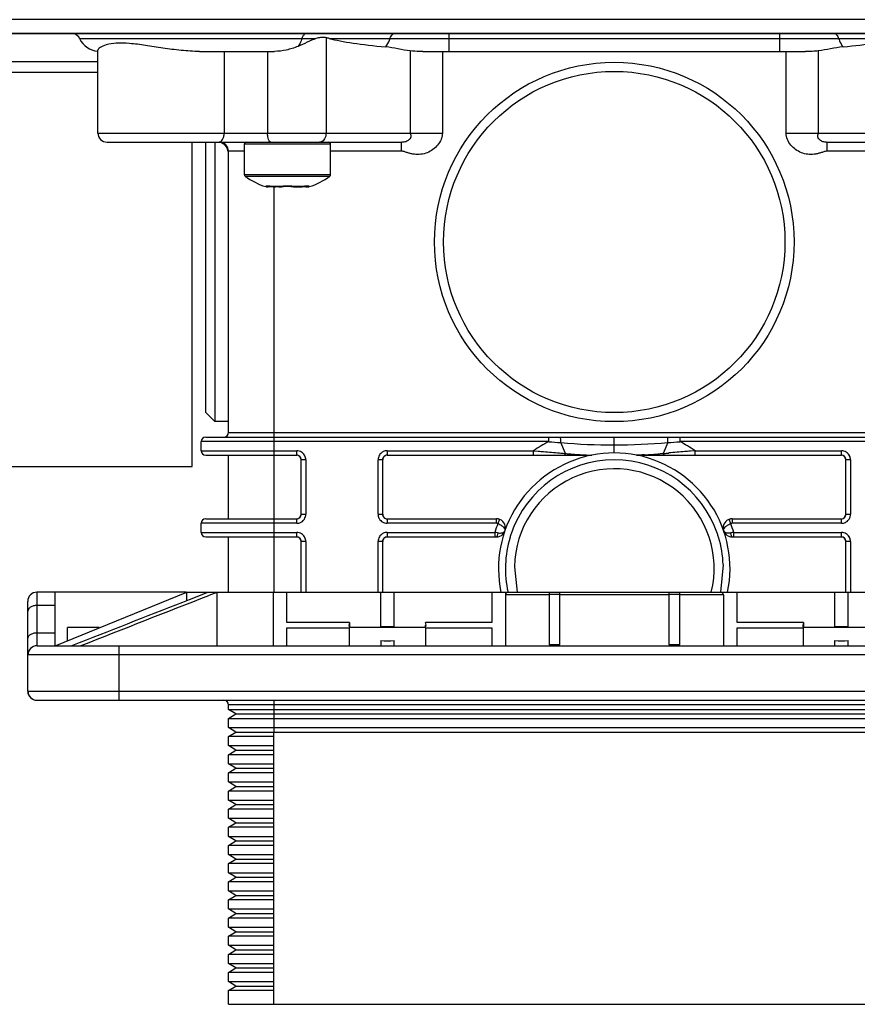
# Model space of a CAD drawing. Header units: millimetres. Extents: x -153 to 753, y 50 to 636.
# Tile 5 of 30: x 117 to 210, y 106 to 215. Entities that reach past the tile are written whole.
import ezdxf

# ---------------------------------------------------------------- set-up
doc = ezdxf.new("R2010")
doc.units = ezdxf.units.MM
doc.header["$LTSCALE"] = 23.1
doc.layers.get('0').update_dxf_attribs({"linetype": 'CONTINUOUS'})

msp = doc.modelspace()

# ---------------------------------------------------------------- linework, layer by layer
at = {"color": 7, "linetype": 'CONTINUOUS'}
for p, q in [((256.77, 214.88), (-153.23, 214.88)), ((-153.23, 213.38), (256.77, 213.38)), ((253.89, 213.3), (-150.35, 213.3)), ((122.89, 213.38), (122.89, 213.3)), ((150.82, 213.38), (150.82, 213.3)), ((164.89, 213.38), (164.89, 213.3)), ((177.15, 213.38), (177.15, 213.3)), ((188.39, 213.38), (188.39, 213.3)), ((200.65, 213.38), (200.65, 213.3)), ((125.89, 202.38), (125.89, 211.54)), ((137.06, 211.38), (145.32, 211.38)), ((161.67, 211.38), (203.83, 211.38)), ((108.65, 210.28), (125.89, 210.28)), ((126.89, 201.38), (159.36, 201.38)), ((136.28, 165.63), (136.28, 201.38)), ((137.76, 171.58), (137.76, 201.38)), ((138.76, 201.38), (138.76, 170.58)), ((139.51, 201.34), (139.67, 201.25)), ((139.67, 201.25), (139.89, 201.03)), ((139.89, 201.03), (140.08, 200.75)), ((142.02, 197.78), (142.02, 201.18)), ((151.52, 197.78), (151.52, 201.18)), ((206.16, 201.38), (238.63, 201.38)), ((140.26, 169.38), (140.26, 200.38)), ((144.65, 196.44), (144.65, 196.44)), ((144.83, 196.51), (145, 196.5)), ((145, 196.5), (145.18, 196.47)), ((145.18, 196.47), (145.45, 196.44)), ((145.81, 196.44), (145.86, 196.44)), ((145.86, 196.44), (145.92, 196.44)), ((145.92, 196.44), (146.1, 196.47)), ((146.1, 196.47), (146.34, 196.51)), ((146.1, 196.47), (146.1, 196.47)), ((146.34, 196.51), (146.72, 196.53)), ((146.72, 196.53), (147.13, 196.51)), ((147.13, 196.51), (147.44, 196.47)), ((147.44, 196.47), (147.62, 196.44)), ((147.44, 196.47), (147.44, 196.47)), ((147.62, 196.44), (147.62, 196.44)), ((147.83, 196.44), (148.04, 196.44)), ((148.04, 196.44), (148.08, 196.44)), ((148.08, 196.44), (148.37, 196.47)), ((148.89, 196.44), (148.89, 196.44)), ((148.95, 196.53), (148.97, 196.53)), ((137.76, 171.58), (138.76, 170.58)), ((140.26, 170.58), (138.76, 170.58)), ((137.26, 167.38), (137.26, 168.38)), ((137.76, 168.88), (227.76, 168.88)), ((137.76, 166.88), (147.78, 166.88)), ((140.26, 159.88), (140.26, 166.88)), ((148.28, 160.38), (148.28, 166.38)), ((157.24, 166.38), (157.24, 160.38)), ((157.74, 166.88), (180.2, 166.88)), ((185.32, 166.88), (207.78, 166.88)), ((208.28, 160.38), (208.28, 166.38)), ((98.28, 165.63), (136.28, 165.63)), ((137.76, 159.88), (147.78, 159.88)), ((157.74, 159.88), (169.77, 159.88)), ((170.11, 159.81), (169.77, 159.88)), ((195.75, 159.88), (195.41, 159.81)), ((195.75, 159.88), (207.78, 159.88)), ((137.26, 158.38), (137.26, 159.38)), ((137.76, 157.88), (147.78, 157.88)), ((140.26, 151.78), (140.26, 157.88)), ((148.28, 151.78), (148.28, 157.38)), ((157.24, 157.38), (157.24, 151.78)), ((157.74, 157.88), (169.77, 157.88)), ((195.75, 157.88), (207.78, 157.88)), ((208.28, 151.78), (208.28, 157.38)), ((171.76, 154.6), (172.07, 151.78)), ((194.75, 154.82), (194.47, 151.78)), ((135.59, 151.78), (119.17, 151.78)), ((121.17, 145.88), (121.17, 151.78)), ((121.18, 145.88), (135.68, 151.78)), ((135.68, 151.78), (229.88, 151.78)), ((135.68, 150.88), (135.68, 151.78)), ((135.98, 151), (137.91, 151.76)), ((137.95, 151.78), (137.91, 151.76)), ((138.97, 151.76), (137.91, 151.76)), ((138.09, 151.41), (138.06, 151.39)), ((138.97, 151.76), (138.09, 151.41)), ((138.97, 151.76), (139.01, 151.78)), ((139.01, 145.88), (139.01, 151.78)), ((145.18, 151.78), (145.18, 145.88)), ((146.68, 148.46), (146.68, 151.78)), ((157.03, 147.88), (157.03, 151.78)), ((158.53, 151.74), (157.03, 151.74)), ((158.53, 147.88), (158.53, 151.78)), ((169.28, 151.78), (169.28, 148.46)), ((170.78, 151.78), (170.78, 145.88)), ((175.58, 151.77), (175.58, 145.98)), ((176.78, 145.98), (176.78, 151.77)), ((188.78, 151.77), (188.78, 145.98)), ((189.98, 145.98), (189.98, 151.77)), ((194.78, 151.48), (194.78, 145.88)), ((196.28, 148.46), (196.28, 151.78)), ((207.03, 151.78), (207.03, 147.96)), ((208.53, 151.74), (207.03, 151.74)), ((208.53, 147.96), (208.53, 151.78)), ((118.16, 150.78), (118.16, 150.78)), ((118.16, 140.88), (118.16, 150.78)), ((126.02, 147.88), (122.52, 147.88)), ((122.52, 146.43), (122.52, 147.88)), ((153.59, 148.46), (146.68, 148.46)), ((146.68, 147.85), (153.6, 147.85)), ((146.68, 145.88), (146.68, 147.85)), ((153.59, 148.46), (153.59, 147.88)), ((161.97, 147.88), (153.6, 147.88)), ((153.6, 145.88), (153.6, 147.85)), ((158.53, 147.96), (157.03, 147.96)), ((169.28, 148.46), (161.96, 148.46)), ((161.96, 147.88), (161.96, 148.15)), ((161.96, 147.85), (169.28, 147.85)), ((161.96, 147.85), (161.96, 145.88)), ((169.28, 147.85), (169.28, 145.88)), ((203.59, 148.46), (196.28, 148.46)), ((196.28, 147.85), (203.6, 147.85)), ((196.28, 145.88), (196.28, 147.85)), ((203.59, 148.46), (203.59, 147.88)), ((211.97, 147.88), (203.6, 147.88)), ((203.6, 145.88), (203.6, 147.85)), ((208.53, 147.96), (207.03, 147.96)), ((119.18, 145.88), (246.38, 145.88)), ((122.95, 145.88), (123.68, 146.16)), ((123.68, 146.16), (123.87, 146.24)), ((157.03, 146.45), (157.03, 145.88)), ((158.53, 145.88), (158.53, 146.45)), ((176.78, 145.98), (175.58, 145.98)), ((189.98, 145.98), (188.78, 145.98)), ((207.03, 146.45), (207.03, 145.88)), ((208.53, 145.88), (208.53, 146.45)), ((119.16, 139.88), (246.38, 139.88)), ((140.26, 138.88), (140.26, 139.38)), ((140.26, 138.88), (225.26, 138.88)), ((141.06, 138.38), (140.26, 138.88)), ((140.26, 137.88), (141.06, 138.38)), ((140.26, 137.88), (225.26, 137.88)), ((140.26, 136.88), (140.26, 137.88)), ((141.06, 138.38), (224.46, 138.38)), ((140.26, 136.88), (225.26, 136.88)), ((141.06, 136.38), (140.26, 136.88)), ((140.26, 135.88), (141.06, 136.38)), ((145.26, 135.88), (140.26, 135.88)), ((140.26, 134.88), (140.26, 135.88)), ((141.06, 136.38), (224.46, 136.38)), ((145.26, 106.38), (145.26, 136.38)), ((140.26, 134.88), (145.26, 134.88)), ((141.06, 134.38), (140.26, 134.88)), ((140.26, 133.88), (141.06, 134.38)), ((145.26, 133.88), (140.26, 133.88)), ((140.26, 132.88), (140.26, 133.88)), ((141.06, 134.38), (145.26, 134.38)), ((140.26, 132.88), (145.26, 132.88)), ((141.06, 132.38), (140.26, 132.88)), ((140.26, 131.88), (141.06, 132.38)), ((141.06, 132.38), (145.26, 132.38)), ((145.26, 131.88), (140.26, 131.88)), ((140.26, 130.88), (140.26, 131.88)), ((140.26, 130.88), (145.26, 130.88)), ((141.06, 130.38), (140.26, 130.88)), ((140.26, 129.88), (141.06, 130.38)), ((141.06, 130.38), (145.26, 130.38)), ((145.26, 129.88), (140.26, 129.88)), ((140.26, 128.88), (140.26, 129.88)), ((140.26, 128.88), (145.26, 128.88)), ((141.06, 128.38), (140.26, 128.88)), ((140.26, 127.88), (141.06, 128.38)), ((141.06, 128.38), (145.26, 128.38)), ((145.26, 127.88), (140.26, 127.88)), ((140.26, 126.88), (140.26, 127.88)), ((140.26, 126.88), (145.26, 126.88)), ((141.06, 126.38), (140.26, 126.88)), ((140.26, 125.88), (141.06, 126.38)), ((145.26, 125.88), (140.26, 125.88)), ((140.26, 124.88), (140.26, 125.88)), ((141.06, 126.38), (145.26, 126.38)), ((140.26, 124.88), (145.26, 124.88)), ((141.06, 124.38), (140.26, 124.88)), ((140.26, 123.88), (141.06, 124.38)), ((145.26, 123.88), (140.26, 123.88)), ((140.26, 122.88), (140.26, 123.88)), ((141.06, 124.38), (145.26, 124.38)), ((140.26, 122.88), (145.26, 122.88)), ((141.06, 122.38), (140.26, 122.88)), ((140.26, 121.88), (141.06, 122.38)), ((145.26, 121.88), (140.26, 121.88)), ((140.26, 120.88), (140.26, 121.88)), ((141.06, 122.38), (145.26, 122.38)), ((140.26, 120.88), (145.26, 120.88)), ((141.06, 120.38), (140.26, 120.88)), ((140.26, 119.88), (141.06, 120.38)), ((145.26, 119.88), (140.26, 119.88)), ((140.26, 118.88), (140.26, 119.88)), ((141.06, 120.38), (145.26, 120.38)), ((140.26, 118.88), (145.26, 118.88)), ((141.06, 118.38), (140.26, 118.88)), ((140.26, 117.88), (141.06, 118.38)), ((141.06, 118.38), (145.26, 118.38)), ((145.26, 117.88), (140.26, 117.88)), ((140.26, 116.88), (140.26, 117.88)), ((140.26, 116.88), (145.26, 116.88)), ((141.06, 116.38), (140.26, 116.88)), ((140.26, 115.88), (141.06, 116.38)), ((141.06, 116.38), (145.26, 116.38)), ((145.26, 115.88), (140.26, 115.88)), ((140.26, 114.88), (140.26, 115.88)), ((140.26, 114.88), (145.26, 114.88)), ((141.06, 114.38), (140.26, 114.88)), ((140.26, 113.88), (141.06, 114.38)), ((141.06, 114.38), (145.26, 114.38)), ((145.26, 113.88), (140.26, 113.88)), ((140.26, 112.88), (140.26, 113.88)), ((140.26, 112.88), (145.26, 112.88)), ((141.06, 112.38), (140.26, 112.88)), ((140.26, 111.88), (141.06, 112.38)), ((145.26, 111.88), (140.26, 111.88)), ((140.26, 110.88), (140.26, 111.88)), ((141.06, 112.38), (145.26, 112.38)), ((140.26, 110.88), (145.26, 110.88)), ((141.06, 110.38), (140.26, 110.88)), ((140.26, 109.88), (141.06, 110.38)), ((145.26, 109.88), (140.26, 109.88)), ((140.26, 108.88), (140.26, 109.88)), ((141.06, 110.38), (145.26, 110.38)), ((140.26, 108.88), (145.26, 108.88)), ((141.06, 108.38), (140.26, 108.88)), ((140.26, 107.88), (141.06, 108.38)), ((145.26, 107.88), (140.26, 107.88)), ((140.26, 106.38), (140.26, 107.88)), ((141.06, 108.38), (145.26, 108.38)), ((140.26, 106.38), (225.26, 106.38))]:
    msp.add_line(p, q, dxfattribs=at)
at = {"color": 9, "linetype": 'CONTINUOUS'}
for p, q in [((123.86, 212.8), (149.9, 212.8)), ((150.43, 213.38), (150.43, 213.3)), ((151.01, 212.89), (151.01, 202.38)), ((151.37, 212.8), (214.04, 212.8)), ((164.55, 213.3), (164.55, 211.38)), ((200.99, 211.38), (200.99, 213.3)), ((139.79, 211.38), (139.79, 202.38)), ((144.57, 211.38), (144.57, 202.38)), ((160.29, 211.43), (160.29, 202.38)), ((163.83, 211.38), (163.83, 202.38)), ((201.69, 202.38), (201.69, 211.38)), ((205.23, 211.43), (205.23, 202.38)), ((108.65, 209.08), (125.89, 209.08)), ((125.89, 202.38), (163.83, 202.38)), ((201.69, 202.38), (239.63, 202.38)), ((142.02, 201.18), (151.51, 201.18)), ((159.34, 200.38), (159.34, 201.38)), ((206.18, 201.38), (206.18, 200.38)), ((142.02, 200.38), (140.26, 200.38)), ((159.34, 200.38), (151.52, 200.38)), ((214, 200.38), (206.18, 200.38)), ((151.52, 197.78), (142.03, 197.78)), ((151.44, 197.61), (142.1, 197.61)), ((144.42, 196.48), (144.37, 196.48)), ((146.03, 196.48), (145.16, 196.48)), ((145.26, 196.44), (145.26, 151.78)), ((145.46, 196.44), (145.46, 196.44)), ((148.38, 196.48), (147.51, 196.48)), ((147.57, 196.47), (147.51, 196.48)), ((148.08, 196.44), (148.08, 196.44)), ((149.17, 196.48), (149.12, 196.48)), ((140.26, 169.38), (225.26, 169.38)), ((175.54, 168.38), (137.26, 168.38)), ((175.54, 168.38), (175.54, 168.88)), ((177.37, 167.08), (176.86, 168.28)), ((182.76, 167.13), (182.76, 168.88)), ((188.65, 168.28), (188.15, 167.08)), ((189.97, 168.88), (189.97, 168.38)), ((228.26, 168.38), (189.97, 168.38)), ((137.26, 167.38), (147.78, 167.38)), ((147.78, 166.88), (147.78, 167.38)), ((157.74, 167.38), (173.87, 167.38)), ((157.74, 167.38), (157.74, 166.88)), ((173.87, 166.88), (173.87, 167.38)), ((173.87, 167.38), (174.38, 167.33)), ((191.65, 167.38), (191.14, 167.33)), ((191.65, 167.38), (207.78, 167.38)), ((191.65, 167.38), (191.65, 166.88)), ((207.78, 166.88), (207.78, 167.38)), ((148.78, 166.38), (148.28, 166.38)), ((148.78, 166.38), (148.78, 160.38)), ((157.24, 166.38), (156.74, 166.38)), ((156.74, 160.38), (156.74, 166.38)), ((177.26, 167.08), (177.37, 167.08)), ((188.25, 167.08), (188.15, 167.08)), ((208.78, 166.38), (208.28, 166.38)), ((208.78, 166.38), (208.78, 160.38)), ((147.78, 159.38), (147.78, 159.88)), ((148.28, 160.38), (148.78, 160.38)), ((156.74, 160.38), (157.24, 160.38)), ((157.74, 159.88), (157.74, 159.38)), ((169.77, 159.38), (169.77, 159.87)), ((195.58, 159.35), (195.41, 159.81)), ((195.75, 159.88), (195.75, 159.38)), ((207.78, 159.38), (207.78, 159.88)), ((208.28, 160.38), (208.78, 160.38)), ((147.78, 159.38), (137.26, 159.38)), ((169.77, 159.38), (157.74, 159.38)), ((169.96, 159.41), (169.94, 159.35)), ((169.98, 159.47), (169.96, 159.41)), ((207.78, 159.38), (195.75, 159.38)), ((137.26, 158.38), (147.78, 158.38)), ((147.78, 157.88), (147.78, 158.38)), ((148.78, 157.38), (148.28, 157.38)), ((148.78, 157.38), (148.78, 151.78)), ((157.24, 157.38), (156.74, 157.38)), ((156.74, 151.78), (156.74, 157.38)), ((157.74, 158.38), (169.6, 158.38)), ((157.74, 158.38), (157.74, 157.88)), ((169.6, 158.38), (169.6, 157.88)), ((195.91, 158.38), (207.78, 158.38)), ((195.91, 157.88), (195.91, 158.38)), ((207.78, 157.88), (207.78, 158.38)), ((208.78, 157.38), (208.28, 157.38)), ((208.78, 157.38), (208.78, 151.78)), ((119.17, 151.78), (119.17, 145.88)), ((175.58, 151.48), (170.78, 151.48)), ((176.78, 151.53), (175.58, 151.53)), ((188.78, 151.48), (176.78, 151.48)), ((189.98, 151.53), (188.78, 151.53)), ((194.78, 151.48), (189.98, 151.48)), ((121.17, 150.33), (119.17, 150.33)), ((119.17, 147.32), (121.17, 147.32)), ((128.18, 145.88), (128.18, 139.88)), ((247.38, 144.88), (118.18, 144.88)), ((118.18, 140.88), (247.38, 140.88)), ((225.26, 139.38), (140.26, 139.38)), ((145.26, 139.88), (145.26, 136.38))]:
    msp.add_line(p, q, dxfattribs=at)
at = {"color": 7, "linetype": 'CONTINUOUS'}
for points in [[(140.08, 200.75), (140.21, 200.4), (140.22, 200.37)], [(144.55, 196.53), (144.55, 196.52), (144.56, 196.53)], [(144.55, 196.52), (144.55, 196.52), (144.6, 196.53), (144.7, 196.52), (144.83, 196.51)], [(147.62, 196.44), (147.67, 196.44), (147.83, 196.44)], [(148.37, 196.47), (148.53, 196.49), (148.71, 196.51)], [(148.71, 196.51), (148.85, 196.52), (148.95, 196.53)]]:
    msp.add_lwpolyline(points, dxfattribs=at)
for radius in [19.8, 18.8]:
    msp.add_circle((182.76, 190.38), radius, dxfattribs=at)
for centre, radius, start, end in [((122.96, 212.38), 1, 25.3769, 68.1764), ((126.12, 213.88), 2.5, 205.3769, 263.9969), ((126.89, 202.38), 1, 180, 270), ((139.26, 200.38), 1, 0, 90), ((142.22, 201.18), 0.2, 90, 180), ((151.32, 201.18), 0.2, 0, 90), ((142.22, 197.78), 0.2, 180, 234.3147), ((146.77, 204.11), 8, 234.3148, 252.5289), ((146.77, 204.11), 8, 287.4712, 305.6853), ((151.32, 197.78), 0.2, 305.6853, 360), ((144.67, 197.44), 1, 252.5288, 268.6668), ((144.64, 197.03), 0.59, 257.028, 259.8936), ((144.65, 197.1), 0.662, 259.8785, 262.1), ((148.87, 197.44), 1, 271.3332, 287.4712), ((139.76, 169.38), 0.5, 270, 360), ((137.76, 168.38), 0.5, 90, 180), ((137.76, 167.38), 0.5, 180, 270), ((182.76, 154.38), 12.75, 78.8523, 101.1477), ((147.78, 166.38), 0.5, 0.0033, 90.0034), ((157.74, 166.38), 0.5, 89.9966, 179.9967), ((182.76, 154.38), 12.75, 101.5773, 191.7664), ((182.76, 154.38), 11.99, 18.7445, 161.2555), ((180.2, 167.38), 0.5, 270, 281.1476), ((185.32, 167.38), 0.5, 258.8523, 270), ((182.76, 154.38), 12.75, 348.2336, 78.4227), ((207.78, 166.38), 0.5, 0.0033, 90.0034), ((182.76, 154.39), 11, 346.2633, 178.9175), ((137.76, 159.38), 0.5, 90, 180), ((147.78, 160.38), 0.5, 269.9966, 359.9967), ((157.74, 160.38), 0.5, 180.0033, 270.0034), ((169.77, 158.88), 1, 270, 90), ((195.75, 158.88), 1, 90, 270), ((207.78, 160.38), 0.5, 269.9966, 359.9967), ((137.76, 158.38), 0.5, 180, 270), ((147.78, 157.38), 0.5, 0.0033, 90.0034), ((157.74, 157.38), 0.5, 89.9966, 179.9967), ((154.38, 53.65), 105.83, 81.5598, 81.7301), ((182.76, 154.38), 11.99, 163.2501, 192.5521), ((182.73, 154.39), 11.96, 161.2462, 163.2439), ((182.79, 154.39), 11.96, 16.7561, 18.7538), ((182.73, 154.38), 12.03, 2.1209, 16.728), ((211.1, 54), 105.47, 98.2775, 98.4483), ((207.78, 157.38), 0.5, 0.0033, 90.0034), ((119.16, 150.78), 1, 90, 180), ((171.08, 151.48), 0.3, 90.0049, 180), ((194.48, 151.48), 0.3, 0, 90.0049), ((119.18, 144.88), 1, 90, 180), ((119.16, 140.88), 1, 180, 270), ((119.18, 140.88), 1, 180, 269.1601), ((139.76, 139.38), 0.5, 0, 90)]:
    msp.add_arc(centre, radius, start, end, dxfattribs=at)
at = {"color": 9, "linetype": 'CONTINUOUS'}
for centre, radius, start, end in [((143.82, 187.08), 9.49, 81.9014, 82.5743), ((146.48, 194.1), 2.42, 99.0588, 100.6331), ((146.77, 191.2), 5.34, 88.721, 91.2143), ((146.77, 191.38), 5.16, 87.4502, 88.7266), ((146.8, 191.97), 4.57, 84.7173, 87.492), ((147.9, 199.11), 2.67, 270.7826, 272.3582), ((147.93, 198.32), 1.88, 272.3573, 274.6431), ((149.72, 187.07), 9.5, 97.4367, 98.0983), ((149.55, 188.36), 8.21, 96.7113, 97.4407), ((148.86, 197.32), 0.889, 276.1247, 277.9363), ((182.76, 154.38), 15.75, 117.266, 124.3713), ((194.54, 410.47), 242.84, 265.5138, 265.8263), ((182.73, 236.89), 68.87, 265.1164, 270.0266), ((182.77, 237.35), 69.32, 269.9896, 274.8674), ((170.98, 410.44), 242.81, 274.1737, 274.4862), ((182.76, 154.38), 15.75, 55.6287, 62.734), ((147.78, 166.37), 1, 58.0834, 89.9375), ((157.74, 166.38), 1, 115.4421, 121.9373), ((192.23, 353.86), 187.37, 265.257, 265.4196), ((173.34, 353.24), 186.76, 274.58, 274.7432), ((207.78, 166.37), 1, 58.0834, 89.9375), ((147.78, 166.38), 1, 25.4444, 31.9382), ((157.74, 166.37), 1, 148.0785, 179.9337), ((182.48, 223.37), 56.53, 264.8165, 265.2168), ((182.8, 227.72), 60.89, 265.2606, 266.8136), ((182.7, 228.02), 61.19, 273.187, 274.7344), ((183.5, 218.09), 51.22, 274.7664, 275.2085), ((207.78, 166.38), 1, 25.4444, 31.9382), ((147.78, 160.38), 1, 295.4421, 301.9373), ((147.78, 160.38), 1, 328.0785, 359.9337), ((157.74, 160.38), 1, 205.4444, 211.9383), ((157.74, 160.38), 1, 238.0834, 269.9375), ((207.78, 160.38), 1, 295.4421, 301.9373), ((207.78, 160.38), 1, 328.0785, 359.9337), ((182.76, 154.38), 13.75, 158.8131, 163.0876), ((169.77, 158.88), 0.5, 69.8549, 90), ((195.75, 158.88), 0.5, 90, 110.1451), ((182.76, 154.38), 13.75, 16.9124, 21.1869), ((147.78, 157.37), 1, 58.0834, 89.9375), ((147.78, 157.38), 1, 25.4444, 31.9382), ((157.74, 157.37), 1, 148.0785, 179.9337), ((157.74, 157.38), 1, 115.4421, 121.9373), ((170.16, 159.87), 1.56, 261.0421, 268.195), ((195.36, 159.9), 1.59, 275.3878, 278.9224), ((197.08, 158.37), 1.48, 181.5907, 184.1525), ((207.78, 157.37), 1, 58.0834, 89.9375), ((207.78, 157.38), 1, 25.4444, 31.9382)]:
    msp.add_arc(centre, radius, start, end, dxfattribs=at)
at = {"color": 7, "linetype": 'CONTINUOUS'}
for centre, major_axis, ratio, start_param, end_param in [((144.03, 212.38), (8.11, 0), 0.123257, 0.442911, 0.535345), ((169.69, 213.88), (20.28, 0), 0.123257, -2.698682, -2.211042), ((195.72, 213.88), (20.28, 0), 0.123257, -0.922906, -0.442911), ((147.76, 166.38), (0.5, 0), 0.999962, 0, 1.570796), ((157.76, 166.38), (0.5, 0), 0.999962, 1.570796, 3.141593), ((207.76, 166.38), (0.5, 0), 0.999962, 0, 1.570796), ((147.76, 160.38), (0.5, 0), 0.999962, -1.570796, 0), ((157.76, 160.38), (0.5, 0), 0.999962, -3.141593, -1.570796), ((207.76, 160.38), (0.5, 0), 0.999962, -1.570796, 0), ((147.76, 157.38), (0.5, 0), 0.999962, 0, 1.570796), ((157.76, 157.38), (0.5, 0), 0.999962, 1.570796, 3.141593), ((207.76, 157.38), (0.5, 0), 0.999962, 0, 1.570796), ((157.78, 148.15), (4.25, 0), 0.406897, 2.964365, 3.303586), ((157.78, 148.15), (4.25, 0), 0.406897, 6.121535, 6.460756), ((207.78, 148.15), (4.25, 0), 0.406897, 2.964365, 3.303586), ((157.78, 148.15), (4.25, 0), 0.406897, -1.748024, -1.393225), ((207.78, 148.15), (4.25, 0), 0.406897, -1.748024, -1.393225)]:
    msp.add_ellipse(centre, major_axis=major_axis, ratio=ratio, start_param=start_param, end_param=end_param, dxfattribs=at)
for points, knots in [([(149.9, 212.8), (149.57, 212.68), (148.92, 212.37), (148.26, 212.07), (147.91, 211.93)], [0, 0, 0, 0, 0.48494, 1, 1, 1, 1]), ([(151.01, 212.89), (150.97, 212.9), (150.77, 212.93), (150.57, 212.93), (150.42, 212.91)], [0, 0, 0, 0, 0.240326, 1, 1, 1, 1]), ([(137.06, 211.38), (136.39, 211.38), (135.04, 211.47), (133.07, 211.73), (131.18, 212.04), (129.48, 212.27), (128.02, 212.33), (126.92, 212.16), (126.25, 211.91), (125.96, 211.7), (125.89, 211.58), (125.89, 211.53)], [0, 0, 0, 0, 0.175358, 0.35275, 0.522864, 0.676589, 0.805215, 0.903102, 0.967869, 0.987668, 1, 1, 1, 1]), ([(147.91, 211.93), (147.5, 211.76), (146.65, 211.5), (145.76, 211.38), (145.32, 211.38)], [0, 0, 0, 0, 0.501728, 1, 1, 1, 1]), ([(161.67, 211.38), (161.55, 211.38), (161.09, 211.38), (160.62, 211.39), (160.29, 211.43)], [0, 0, 0, 0, 0.271598, 1, 1, 1, 1]), ([(205.23, 211.43), (205.01, 211.41), (204.54, 211.38), (204.07, 211.38), (203.83, 211.38)], [0, 0, 0, 0, 0.469859, 1, 1, 1, 1]), ([(145.8, 196.44), (145.79, 196.44), (145.75, 196.44), (145.72, 196.44), (145.69, 196.44)], [0, 0, 0, 0, 0.223998, 1, 1, 1, 1]), ([(145.87, 196.44), (145.87, 196.44), (145.84, 196.44), (145.82, 196.44), (145.8, 196.44)], [0, 0, 0, 0, 0.211889, 1, 1, 1, 1])]:
    msp.add_open_spline(points, degree=3, knots=knots, dxfattribs=at)
at = {"color": 9, "linetype": 'CONTINUOUS'}
for points, knots in [([(148.35, 212.8), (148.33, 212.72), (148.22, 212.41), (148.06, 212.12), (147.91, 211.93)], [0, 0, 0, 0, 0.26544, 1, 1, 1, 1]), ([(148.69, 213.3), (148.67, 213.29), (148.55, 213.2), (148.47, 213.08), (148.42, 212.99)], [0, 0, 0, 0, 0.229223, 1, 1, 1, 1]), ([(157.57, 211.87), (157.63, 211.93), (157.84, 212.22), (157.99, 212.55), (158.07, 212.8)], [0, 0, 0, 0, 0.233087, 1, 1, 1, 1]), ([(158.07, 212.8), (158.08, 212.86), (158.15, 213.05), (158.28, 213.23), (158.41, 213.3)], [0, 0, 0, 0, 0.280393, 1, 1, 1, 1]), ([(207.13, 213.3), (207.17, 213.28), (207.33, 213.15), (207.43, 212.96), (207.47, 212.8)], [0, 0, 0, 0, 0.22258, 1, 1, 1, 1]), ([(207.47, 212.8), (207.5, 212.72), (207.62, 212.39), (207.79, 212.08), (207.96, 211.88)], [0, 0, 0, 0, 0.266835, 1, 1, 1, 1]), ([(139.2, 201.38), (139.28, 201.38), (139.46, 201.44), (139.64, 201.68), (139.76, 202), (139.79, 202.25), (139.79, 202.38)], [0, 0, 0, 0, 0.188683, 0.417873, 0.694398, 1, 1, 1, 1]), ([(144.94, 201.38), (144.88, 201.38), (144.8, 201.44), (144.73, 201.55), (144.65, 201.73), (144.59, 202.01), (144.57, 202.25), (144.57, 202.38)], [0, 0, 0, 0, 0.141832, 0.24139, 0.362399, 0.659133, 1, 1, 1, 1]), ([(151.01, 202.38), (151.01, 202.16), (150.93, 201.76), (150.63, 201.45), (150.46, 201.4)], [0, 0, 0, 0, 0.548325, 1, 1, 1, 1]), ([(163.83, 202.38), (163.83, 202.14), (163.72, 201.66), (163.33, 201.04), (162.8, 200.54), (162.17, 200.19), (161.46, 200.01), (160.86, 200.02), (160.38, 200.1), (160.04, 200.2), (159.7, 200.31), (159.46, 200.38), (159.34, 200.38)], [0, 0, 0, 0, 0.124537, 0.249471, 0.374494, 0.499513, 0.624532, 0.749584, 0.812226, 0.874876, 0.937537, 1, 1, 1, 1]), ([(160.29, 202.38), (160.29, 202.33), (160.32, 202.24), (160.38, 202.07), (160.34, 201.86), (160.2, 201.68), (160.03, 201.53), (159.75, 201.4), (159.51, 201.38), (159.37, 201.38)], [0, 0, 0, 0, 0.082987, 0.164667, 0.333577, 0.440677, 0.573658, 0.746391, 1, 1, 1, 1]), ([(206.18, 200.38), (206.06, 200.38), (205.82, 200.31), (205.48, 200.2), (205.13, 200.1), (204.66, 200.02), (204.06, 200.01), (203.35, 200.19), (202.72, 200.54), (202.19, 201.04), (201.8, 201.66), (201.69, 202.14), (201.69, 202.38)], [0, 0, 0, 0, 0.062463, 0.125124, 0.187774, 0.250416, 0.375468, 0.500487, 0.625506, 0.750529, 0.875463, 1, 1, 1, 1]), ([(206.15, 201.38), (206.01, 201.38), (205.77, 201.4), (205.49, 201.53), (205.32, 201.68), (205.18, 201.86), (205.14, 202.07), (205.2, 202.24), (205.23, 202.33), (205.23, 202.38)], [0, 0, 0, 0, 0.253621, 0.426355, 0.559336, 0.666434, 0.835339, 0.917016, 1, 1, 1, 1]), ([(144.48, 196.54), (144.47, 196.54), (144.44, 196.54), (144.41, 196.53), (144.39, 196.51), (144.4, 196.5), (144.4, 196.5)], [0, 0, 0, 0, 0.428298, 0.701097, 0.843755, 1, 1, 1, 1]), ([(144.75, 196.53), (144.73, 196.53), (144.64, 196.54), (144.55, 196.54), (144.48, 196.54)], [0, 0, 0, 0, 0.304553, 1, 1, 1, 1]), ([(144.56, 196.44), (144.57, 196.44), (144.6, 196.44), (144.63, 196.44), (144.65, 196.44)], [0, 0, 0, 0, 0.424326, 1, 1, 1, 1]), ([(145.05, 196.5), (145.02, 196.5), (144.93, 196.51), (144.83, 196.52), (144.75, 196.53)], [0, 0, 0, 0, 0.268332, 1, 1, 1, 1]), ([(145.18, 196.47), (145.17, 196.47), (145.17, 196.48), (145.16, 196.48), (145.16, 196.48)], [0, 0, 0, 0, 0.482861, 1, 1, 1, 1]), ([(146.03, 196.48), (146.02, 196.48), (145.98, 196.47), (145.95, 196.46), (145.92, 196.45)], [0, 0, 0, 0, 0.275285, 1, 1, 1, 1]), ([(146.66, 196.54), (146.61, 196.54), (146.42, 196.53), (146.23, 196.51), (146.1, 196.49)], [0, 0, 0, 0, 0.269616, 1, 1, 1, 1]), ([(147.51, 196.48), (147.49, 196.49), (147.39, 196.5), (147.3, 196.51), (147.23, 196.52)], [0, 0, 0, 0, 0.229288, 1, 1, 1, 1]), ([(147.67, 196.44), (147.66, 196.44), (147.63, 196.45), (147.59, 196.46), (147.57, 196.47)], [0, 0, 0, 0, 0.218019, 1, 1, 1, 1]), ([(147.83, 196.44), (147.81, 196.44), (147.78, 196.44), (147.74, 196.44), (147.71, 196.44)], [0, 0, 0, 0, 0.281931, 1, 1, 1, 1]), ([(148.37, 196.47), (148.37, 196.47), (148.37, 196.48), (148.38, 196.48), (148.38, 196.48)], [0, 0, 0, 0, 0.482303, 1, 1, 1, 1]), ([(148.78, 196.53), (148.77, 196.53), (148.7, 196.52), (148.64, 196.52), (148.59, 196.51)], [0, 0, 0, 0, 0.235633, 1, 1, 1, 1]), ([(149.12, 196.48), (149.13, 196.49), (149.14, 196.49), (149.15, 196.52), (149.13, 196.53), (149.07, 196.54), (148.95, 196.54), (148.84, 196.53), (148.78, 196.53)], [0, 0, 0, 0, 0.072887, 0.111079, 0.156655, 0.241565, 0.54127, 1, 1, 1, 1]), ([(148.8, 196.52), (148.81, 196.51), (148.84, 196.47), (148.9, 196.45), (148.94, 196.44)], [0, 0, 0, 0, 0.263847, 1, 1, 1, 1]), ([(148.9, 196.44), (148.9, 196.44), (148.92, 196.44), (148.93, 196.44), (148.95, 196.44)], [0, 0, 0, 0, 0.085963, 1, 1, 1, 1]), ([(176.86, 168.28), (176.87, 168.34), (176.87, 168.47), (176.86, 168.63), (176.85, 168.75), (176.84, 168.82), (176.84, 168.85), (176.83, 168.88), (176.82, 168.88)], [0, 0, 0, 0, 0.312609, 0.645083, 0.790574, 0.903795, 0.972837, 1, 1, 1, 1]), ([(188.65, 168.28), (188.65, 168.35), (188.65, 168.48), (188.66, 168.65), (188.67, 168.77), (188.68, 168.83), (188.68, 168.86), (188.69, 168.88), (188.7, 168.88)], [0, 0, 0, 0, 0.344413, 0.6877, 0.822907, 0.920928, 0.977794, 1, 1, 1, 1]), ([(174.38, 167.33), (174.58, 167.31), (175.36, 167.24), (176.15, 167.18), (176.73, 167.13)], [0, 0, 0, 0, 0.254285, 1, 1, 1, 1]), ([(191.14, 167.33), (190.94, 167.31), (190.15, 167.24), (189.37, 167.18), (188.78, 167.13)], [0, 0, 0, 0, 0.254284, 1, 1, 1, 1]), ([(177.37, 167.08), (177.36, 167.02), (177.34, 166.95), (177.28, 166.88), (177.25, 166.88)], [0, 0, 0, 0, 0.649966, 1, 1, 1, 1]), ([(179.41, 166.93), (179.51, 166.92), (179.8, 166.91), (180.09, 166.89), (180.29, 166.89)], [0, 0, 0, 0, 0.32182, 1, 1, 1, 1]), ([(186.1, 166.93), (185.92, 166.92), (185.63, 166.9), (185.34, 166.89), (185.23, 166.89)], [0, 0, 0, 0, 0.619055, 1, 1, 1, 1]), ([(188.27, 166.88), (188.24, 166.88), (188.18, 166.95), (188.16, 167.02), (188.15, 167.08)], [0, 0, 0, 0, 0.350034, 1, 1, 1, 1]), ([(170.11, 159.81), (170.11, 159.81), (170.1, 159.81), (170.11, 159.8), (170.1, 159.79), (170.1, 159.78), (170.09, 159.75), (170.07, 159.71), (170.06, 159.66), (170.02, 159.58), (170, 159.51), (169.98, 159.47)], [0, 0, 0, 0, 0.019159, 0.041713, 0.072871, 0.112526, 0.160453, 0.279781, 0.427668, 0.600163, 1, 1, 1, 1]), ([(169.94, 159.35), (170.06, 159.3), (170.29, 159.18), (170.59, 158.96), (170.76, 158.68), (170.71, 158.55)], [0, 0, 0, 0, 0.342875, 0.634979, 1, 1, 1, 1]), ([(170.11, 158.31), (170.18, 158.31), (170.4, 158.31), (170.66, 158.41), (170.71, 158.55)], [0, 0, 0, 0, 0.340758, 1, 1, 1, 1]), ([(194.81, 158.55), (194.76, 158.68), (194.93, 158.96), (195.23, 159.18), (195.45, 159.3), (195.58, 159.35)], [0, 0, 0, 0, 0.365027, 0.657134, 1, 1, 1, 1]), ([(194.81, 158.55), (194.82, 158.51), (194.89, 158.42), (195.05, 158.34), (195.26, 158.31), (195.42, 158.31), (195.51, 158.32)], [0, 0, 0, 0, 0.174244, 0.3892, 0.664391, 1, 1, 1, 1]), ([(169.92, 158.33), (169.91, 158.22), (169.9, 158.07), (169.84, 157.92), (169.79, 157.88), (169.77, 157.88)], [0, 0, 0, 0, 0.657179, 0.875492, 1, 1, 1, 1]), ([(195.75, 157.88), (195.73, 157.88), (195.69, 157.91), (195.63, 158.04), (195.61, 158.17), (195.61, 158.26)], [0, 0, 0, 0, 0.126092, 0.337876, 1, 1, 1, 1]), ([(119.17, 150.33), (119.04, 150.33), (118.8, 150.3), (118.47, 150.16), (118.24, 149.95), (118.17, 149.77), (118.17, 149.68)], [0, 0, 0, 0, 0.296849, 0.568755, 0.800838, 1, 1, 1, 1]), ([(118.17, 146.68), (118.17, 146.76), (118.24, 146.95), (118.47, 147.16), (118.8, 147.29), (119.04, 147.32), (119.17, 147.32)], [0, 0, 0, 0, 0.199162, 0.431245, 0.703151, 1, 1, 1, 1])]:
    msp.add_open_spline(points, degree=3, knots=knots, dxfattribs=at)
for points in [[(148.42, 212.99), (148.39, 212.93), (148.37, 212.87), (148.35, 212.8)], [(150.46, 201.4), (150.41, 201.38), (150.36, 201.38), (150.31, 201.38)], [(144.4, 196.5), (144.41, 196.49), (144.41, 196.49), (144.42, 196.48)], [(144.5, 196.47), (144.47, 196.47), (144.45, 196.48), (144.42, 196.48)], [(144.64, 196.53), (144.6, 196.49), (144.55, 196.48), (144.5, 196.47)], [(144.6, 196.44), (144.59, 196.44), (144.57, 196.44), (144.56, 196.44)], [(144.74, 196.52), (144.71, 196.48), (144.66, 196.45), (144.6, 196.44)], [(145.46, 196.44), (145.36, 196.45), (145.26, 196.47), (145.16, 196.48)], [(145.92, 196.45), (145.9, 196.45), (145.89, 196.45), (145.87, 196.44)], [(145.92, 196.44), (145.9, 196.44), (145.89, 196.44), (145.87, 196.44)], [(146.1, 196.48), (146.08, 196.47), (146.05, 196.47), (146.03, 196.48)], [(147.44, 196.48), (147.46, 196.47), (147.49, 196.47), (147.51, 196.48)], [(147.62, 196.44), (147.64, 196.44), (147.65, 196.44), (147.67, 196.44)], [(147.71, 196.44), (147.7, 196.44), (147.68, 196.44), (147.67, 196.44)], [(147.94, 196.44), (147.9, 196.44), (147.86, 196.44), (147.83, 196.44)], [(148.38, 196.48), (148.28, 196.47), (148.18, 196.45), (148.08, 196.44)], [(148.9, 196.53), (148.94, 196.49), (148.99, 196.48), (149.05, 196.47)], [(148.94, 196.44), (148.95, 196.44), (148.97, 196.44), (148.98, 196.44)], [(149.05, 196.47), (149.07, 196.47), (149.1, 196.48), (149.12, 196.48)], [(148.63, 166.9), (148.55, 167.03), (148.44, 167.14), (148.31, 167.22)], [(157.21, 167.22), (157.08, 167.14), (156.97, 167.03), (156.89, 166.9)], [(157.74, 167.38), (157.59, 167.38), (157.44, 167.34), (157.31, 167.28)], [(208.63, 166.9), (208.55, 167.03), (208.44, 167.14), (208.31, 167.22)], [(148.78, 166.38), (148.78, 166.52), (148.75, 166.67), (148.68, 166.81)], [(208.78, 166.38), (208.78, 166.52), (208.75, 166.67), (208.68, 166.81)], [(148.31, 159.53), (148.44, 159.61), (148.55, 159.72), (148.63, 159.85)], [(156.74, 160.38), (156.74, 160.23), (156.77, 160.08), (156.83, 159.95)], [(156.89, 159.85), (156.97, 159.72), (157.08, 159.61), (157.21, 159.53)], [(208.31, 159.53), (208.44, 159.61), (208.55, 159.72), (208.63, 159.85)], [(147.78, 159.38), (147.93, 159.38), (148.08, 159.41), (148.21, 159.47)], [(207.78, 159.38), (207.93, 159.38), (208.08, 159.41), (208.21, 159.47)], [(148.63, 157.9), (148.55, 158.03), (148.44, 158.14), (148.31, 158.22)], [(148.78, 157.38), (148.78, 157.52), (148.75, 157.67), (148.68, 157.81)], [(157.21, 158.22), (157.08, 158.14), (156.97, 158.03), (156.89, 157.9)], [(157.74, 158.38), (157.59, 158.38), (157.44, 158.34), (157.31, 158.28)], [(208.63, 157.9), (208.55, 158.03), (208.44, 158.14), (208.31, 158.22)], [(208.78, 157.38), (208.78, 157.52), (208.75, 157.67), (208.68, 157.81)]]:
    msp.add_open_spline(points, degree=3, dxfattribs=at)
at = {"color": 7, "linetype": 'CONTINUOUS'}
for points in [[(150.14, 212.87), (150.06, 212.85), (149.98, 212.83), (149.9, 212.8)], [(150.42, 212.91), (150.32, 212.9), (150.23, 212.89), (150.14, 212.87)], [(160.29, 211.43), (159.38, 211.54), (158.49, 211.79), (157.57, 211.87)], [(207.96, 211.88), (207.04, 211.8), (206.14, 211.55), (205.23, 211.43)], [(144.42, 196.48), (144.43, 196.48), (144.45, 196.47), (144.46, 196.47)], [(144.46, 196.47), (144.47, 196.46), (144.49, 196.46), (144.51, 196.45)], [(144.76, 196.46), (144.73, 196.45), (144.68, 196.44), (144.65, 196.44)], [(144.83, 196.51), (144.81, 196.49), (144.79, 196.47), (144.76, 196.46)], [(145.61, 196.44), (145.56, 196.44), (145.51, 196.44), (145.46, 196.44)], [(145.69, 196.44), (145.66, 196.44), (145.63, 196.44), (145.61, 196.44)], [(148.71, 196.51), (148.73, 196.49), (148.75, 196.47), (148.78, 196.46)], [(148.78, 196.46), (148.82, 196.45), (148.86, 196.44), (148.9, 196.44)], [(148.98, 196.44), (149, 196.45), (149.02, 196.45), (149.03, 196.45)], [(149.03, 196.45), (149.05, 196.46), (149.07, 196.46), (149.08, 196.47)], [(149.08, 196.47), (149.09, 196.47), (149.11, 196.48), (149.12, 196.48)], [(123.87, 146.24), (127.9, 147.82), (131.94, 149.41), (135.98, 151)], [(138.06, 151.39), (133.37, 149.56), (128.69, 147.72), (124.01, 145.88)]]:
    msp.add_open_spline(points, degree=3, dxfattribs=at)

doc.saveas('drawing.dxf')
